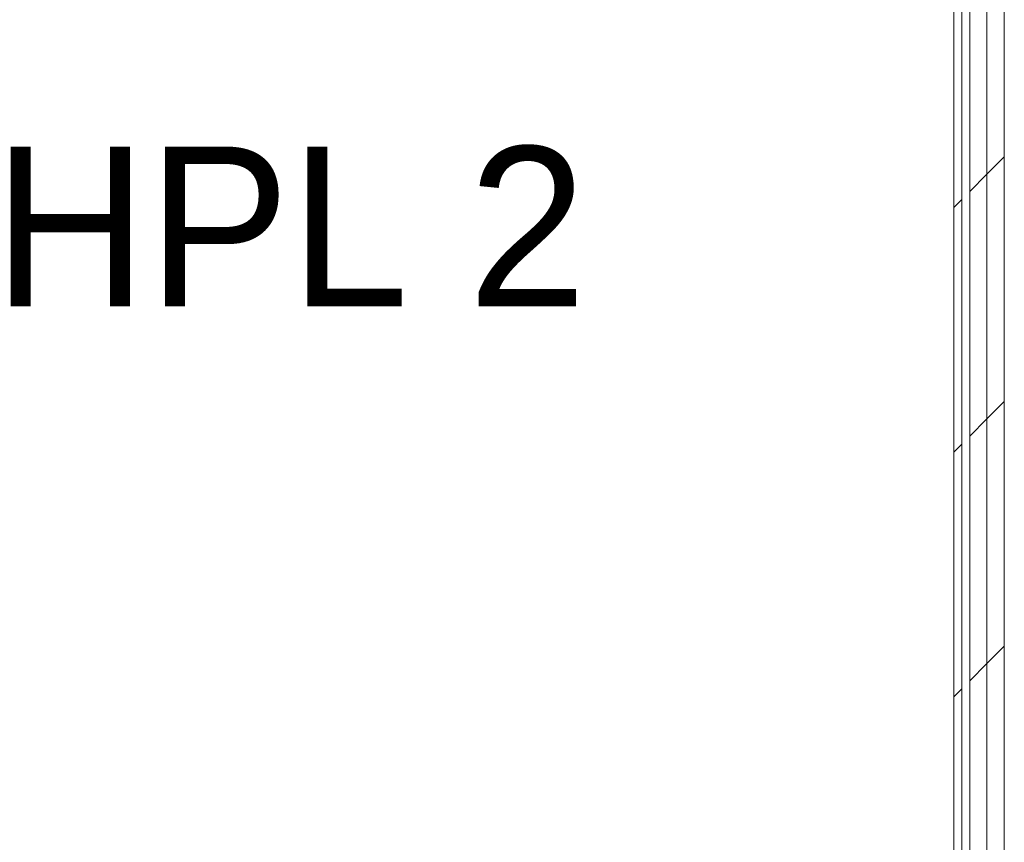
# Model space of a CAD drawing. Header units: millimetres. Extents: x -40968 to 77376, y -17881 to 4746.
# Tile 102 of 180: x -13131 to -12391, y 1067 to 1685. Entities that reach past the tile are written whole.
import ezdxf

# ---------------------------------------------------------------- set-up
doc = ezdxf.new("R2010")
doc.units = ezdxf.units.MM
doc.header["$MEASUREMENT"] = 0
doc.linetypes.add('Wipeout_Contour', pattern=[1000, 0, -1000])
doc.layers.add('Nuevo_01_2D_Acabats_Pluma_Nº__20', color=1, linetype='Continuous', lineweight=5)
doc.layers.add('Nuevo_08_E_Envans secs_Pluma_Nº__1', color=7, linetype='Continuous', lineweight=5)
doc.layers.add('Nuevo_08_E_Envans secs', color=7, linetype='Continuous')
doc.layers.add('Nuevo_08_E_Envans secs_Pluma_Nº__171', color=171, linetype='Continuous', lineweight=13, true_color=0xaaaaff)
doc.layers.add('Nuevo_08_E_Envans secs_Pluma_Nº__177', color=7, linetype='Continuous', lineweight=15, true_color=0xf7e046)
doc.styles.add('Estilo_Generado_1', font='txt')
pattern_1 = [(45, (0, 0), (-183.848, 183.848), [195, -65]), (45, (7e-14, 183.85), (-183.848, 183.848), [195, -65])]

# ---------------------------------------------------------------- blocks, each defined once
blk = doc.blocks.new('Muro_99_5', base_point=(-12428.84, -1061.81))
at = {"color": 254, "linetype": 'Wipeout_Contour', "lineweight": 0, "ltscale": 50114.114114}
blk.add_wipeout([(-12428.84, 2034.55), (-12428.84, -996.81), (-12422.84, -996.81), (-12422.84, 2034.55)], dxfattribs=at).dxf.layer = 'Nuevo_08_E_Envans secs'
at = {"color": 254, "linetype": 'Wipeout_Contour', "lineweight": 0, "ltscale": 50052.62151}
blk.add_wipeout([(-12416.84, 2034.55), (-12416.84, -996.81), (-12403.84, -996.81), (-12403.84, 2034.55)], dxfattribs=at).dxf.layer = 'Nuevo_08_E_Envans secs'
at = {"layer": 'Nuevo_08_E_Envans secs_Pluma_Nº__171', "linetype": 'Continuous', "lineweight": 13, "true_color": 0xaaaaff}
h = blk.add_hatch(dxfattribs=at)
h.set_pattern_fill('Panellat_HPL_0005', color=161, style=0, pattern_type=2)
h.set_pattern_definition(pattern_1)
h.paths.add_polyline_path([(-12428.84, 2034.55), (-12428.84, -996.81), (-12422.84, -996.81), (-12422.84, 2034.55)])
at = {"layer": 'Nuevo_08_E_Envans secs_Pluma_Nº__177', "linetype": 'Continuous', "lineweight": 15, "true_color": 0xf7e046}
h = blk.add_hatch(dxfattribs=at)
h.set_pattern_fill('Panellat_HPL_0005', color=53, style=0, pattern_type=2)
h.set_pattern_definition(pattern_1)
h.paths.add_polyline_path([(-12416.84, 2034.55), (-12416.84, -996.81), (-12403.84, -996.81), (-12403.84, 2034.55)])
at = {"layer": 'Nuevo_08_E_Envans secs_Pluma_Nº__1', "color": 7, "linetype": 'Continuous', "lineweight": 5}
for p, q in [((-12422.84, 2034.55), (-12422.84, -996.81)), ((-12416.84, 2034.55), (-12416.84, -996.81))]:
    blk.add_line(p, q, dxfattribs=at)
at = {"layer": 'Nuevo_08_E_Envans secs_Pluma_Nº__1', "color": 7, "linetype": 'Continuous', "lineweight": 5, "flags": 128}
blk.add_lwpolyline([(-12428.84, 2034.55), (-12428.84, -996.81)], dxfattribs=at)
at = {"color": 254, "linetype": 'Wipeout_Contour', "lineweight": 0, "ltscale": 50001.04794}
blk.add_wipeout([(-12403.84, 2034.55), (-12403.84, -996.81), (-12390.84, -996.81), (-12390.84, 2034.55)], dxfattribs=at).dxf.layer = 'Nuevo_08_E_Envans secs'
at = {"layer": 'Nuevo_08_E_Envans secs_Pluma_Nº__177', "linetype": 'Continuous', "lineweight": 15, "true_color": 0xf7e046}
h = blk.add_hatch(dxfattribs=at)
h.set_pattern_fill('Panellat_HPL_0005', color=53, style=0, pattern_type=2)
h.set_pattern_definition(pattern_1)
h.paths.add_polyline_path([(-12403.84, 2034.55), (-12403.84, -996.81), (-12390.84, -996.81), (-12390.84, 2034.55)])
at = {"layer": 'Nuevo_08_E_Envans secs_Pluma_Nº__1', "color": 7, "linetype": 'Continuous', "lineweight": 5}
for p, q in [((-12403.84, 2034.55), (-12403.84, -996.81)), ((-12390.84, 2034.55), (-12390.84, -996.81))]:
    blk.add_line(p, q, dxfattribs=at)

msp = doc.modelspace()

# ---------------------------------------------------------------- block references
at = {"layer": 'Nuevo_08_E_Envans secs', "color": 7, "lineweight": 20}
msp.add_blockref('Muro_99_5', (-12428.84, -1061.81), dxfattribs=at)

# ---------------------------------------------------------------- texts
at = {"layer": 'Nuevo_01_2D_Acabats_Pluma_Nº__20', "color": 1, "linetype": 'Continuous', "lineweight": 5, "insert": (-12927.54, 1469.37), "char_height": 120, "attachment_point": 8, "style": 'Estilo_Generado_1'}
msp.add_mtext('\\A1;{\\pqc;\\fCentury Gothic|b0|i0|c0|p0;\\W1.000000;HPL 2}', dxfattribs=at)

doc.saveas('drawing.dxf')
